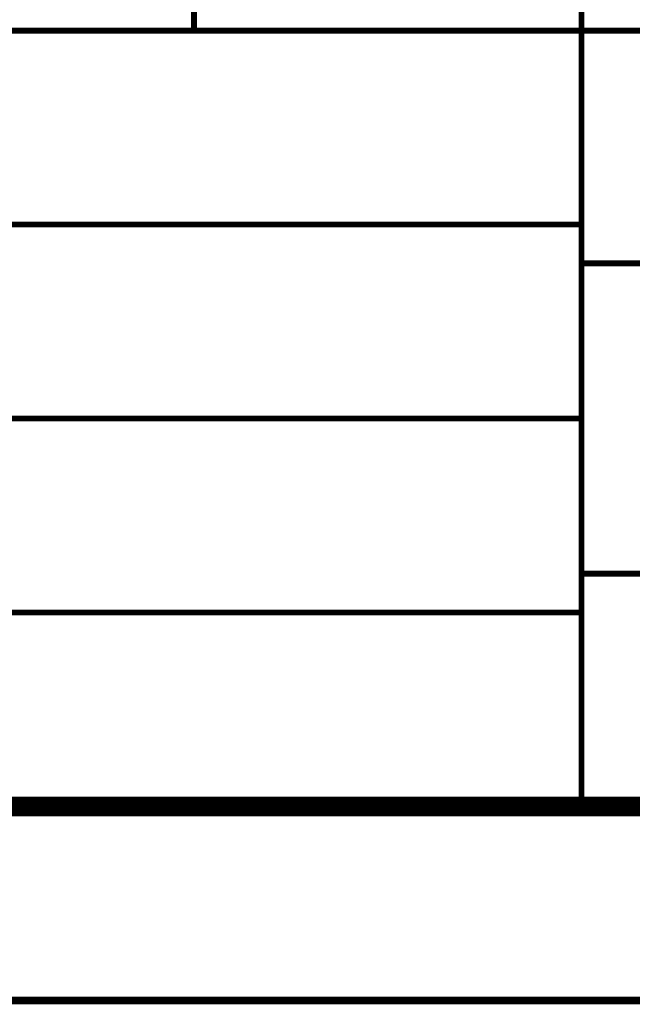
# Model space of a CAD drawing. Header units: millimetres. Extents: x 0 to 420, y 0 to 297.
# Tile 18 of 27: x 281 to 296, y 0 to 25. Entities that reach past the tile are written whole.
import ezdxf

# ---------------------------------------------------------------- set-up
doc = ezdxf.new("R2010")
doc.units = ezdxf.units.MM
doc.header["$LTSCALE"] = 23.1
doc.layers.add('GMA1347总成-02_DXF_FORMAT', color=7, linetype='CONTINUOUS')

msp = doc.modelspace()

# ---------------------------------------------------------------- linework, layer by layer
at = {"layer": 'GMA1347总成-02_DXF_FORMAT', "color": 1, "linetype": 'CONTINUOUS'}
for points, const_width in [([(285, 25), (285, 50)], 0.15), ([(295, 5), (295, 50)], 0.15), ([(235, 25), (355, 25)], 0.15), ([(235, 20), (295, 20)], 0.15), ([(295, 19), (355, 19)], 0.15), ([(235, 15), (295, 15)], 0.15), ([(295, 11), (355, 11)], 0.15), ([(235, 10), (295, 10)], 0.15), ([(-0.1, 0), (420, 0)], 0.2)]:
    msp.add_lwpolyline(points, dxfattribs=dict(at, const_width=const_width))
at = {"layer": 'GMA1347总成-02_DXF_FORMAT', "color": 7, "linetype": 'CONTINUOUS', "const_width": 0.5}
msp.add_lwpolyline([(24.75, 5), (415.25, 5)], dxfattribs=at)

doc.saveas('drawing.dxf')
